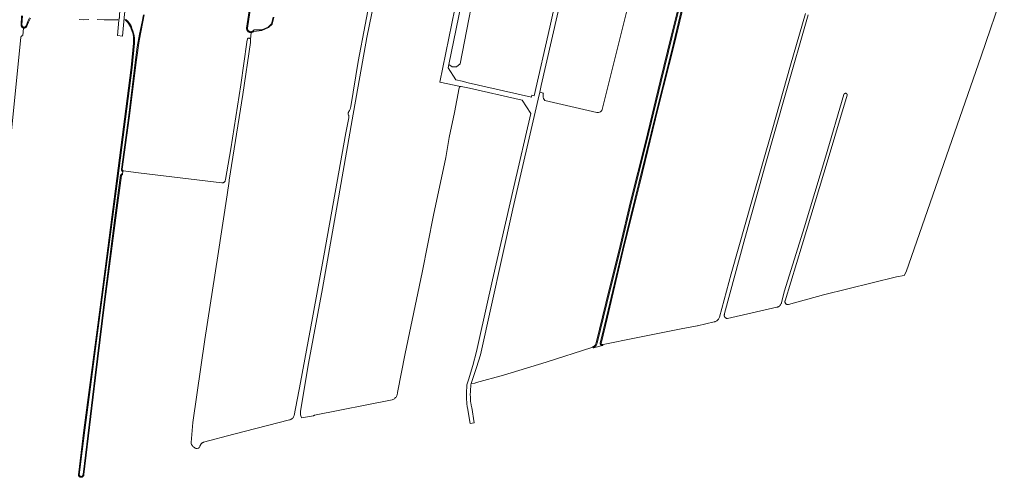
# Model space of a CAD drawing. Header units: metres. Extents: x 125158 to 132124, y 450612 to 454469.
# Tile 58 of 173: x 126894 to 127641, y 451117 to 451465. Entities that reach past the tile are written whole.
import ezdxf

# ---------------------------------------------------------------- set-up
doc = ezdxf.new("R2010")
doc.units = ezdxf.units.M
for name, color, linetype, lineweight in [('B-XX-OG-TERREIN_CULTUURSCHEIDING-GV', 8, 'Continuous', 18), ('B-XX-OG-WATER-GV', 8, 'Continuous', 18), ('B-XX-OG-WATER_SLOOT-GV', 8, 'Continuous', 18), ('B-XX-VH-VERHARDING_BEDRIJFSVLOERPLAAT-GV', 8, 'Continuous', 18), ('B-XX-VH-VERHARDING_TEGEL-GV', 8, 'Continuous', 18)]:
    doc.layers.add(name, color=color, linetype=linetype, lineweight=lineweight)

msp = doc.modelspace()

# ---------------------------------------------------------------- linework, layer by layer
at = {"layer": 'B-XX-OG-TERREIN_CULTUURSCHEIDING-GV'}
for points in [[(127243.09, 451508.35), (127228.11, 451431.09), (127225.47, 451428.88), (127222.2, 451429), (127219.63, 451430.75), (127219.16, 451428.15), (127224.97, 451418.94), (127229.69, 451417.96), (127234.18, 451416.69), (127282.27, 451405.81), (127282.59, 451407.33), (127284.23, 451406.98), (127296.23, 451459.15), (127301.12, 451480.85)], [(126971.66, 451351.16), (126971.65, 451350.97), (126971.69, 451350.72), (126971.76, 451350.53), (126971.84, 451350.38), (126971.95, 451350.25), (126972.13, 451350.1), (126972.3, 451350), (126984.01, 451348.51), (127047.18, 451340.81), (127047.43, 451340.78), (127047.66, 451340.78), (127047.9, 451340.8), (127048.13, 451340.84), (127048.35, 451340.91), (127048.56, 451341), (127048.77, 451341.11), (127048.96, 451341.24), (127049.14, 451341.39), (127049.31, 451341.55), (127049.45, 451341.74), (127049.58, 451341.93), (127049.68, 451342.14), (127049.76, 451342.34), (127049.93, 451343.34), (127053.95, 451366.72), (127061.64, 451415.38), (127066.13, 451447.69), (127066.13, 451447.86), (127066.15, 451448), (127066.6, 451450.15), (127066.7, 451450.27), (127066.82, 451450.37), (127066.94, 451450.46), (127067.07, 451450.53), (127067.21, 451450.6), (127067.36, 451450.65), (127067.51, 451450.68), (127067.66, 451450.69), (127067.82, 451450.69), (127067.97, 451450.68), (127068.12, 451450.65), (127068.26, 451450.6), (127068.4, 451450.54), (127068.54, 451450.46), (127068.66, 451450.37), (127068.77, 451450.27), (127068.88, 451450.16), (127068.97, 451450.03), (127069.04, 451449.9), (127069.12, 451449.67), (127069.62, 451454.99), (127069.47, 451454.97), (127069.15, 451454.97), (127068.82, 451455), (127068.51, 451455.06), (127068.2, 451455.15), (127067.9, 451455.27), (127067.62, 451455.42), (127067.35, 451455.6), (127067.1, 451455.8), (127066.88, 451456.03), (127066.67, 451456.28), (127066.5, 451456.54), (127066.35, 451456.83), (127066.23, 451457.13), (127066.14, 451457.44), (127066.08, 451457.75), (127066.06, 451458.07), (127066.06, 451458.4), (127073.04, 451504.54)], [(127358.44, 451486.77), (127335.92, 451396.49), (127335.65, 451395.85), (127335.3, 451395.26), (127334.69, 451394.76), (127333.9, 451394.41), (127333.08, 451394.28), (127331.99, 451394.36), (127292.3, 451403.32), (127291.39, 451404.83), (127291.31, 451405.21), (127291.24, 451405.59), (127291.19, 451405.97), (127291.16, 451406.36), (127291.14, 451406.74), (127291.14, 451407.13), (127291.15, 451407.51), (127291.18, 451407.9), (127291.22, 451408.28), (127291.28, 451408.66), (127291.35, 451408.97), (127288.51, 451409.68), (127287.31, 451404.45), (127268.25, 451321.02), (127243.6, 451210.21), (127240.58, 451200.62), (127236.45, 451188.58), (127236.39, 451188.11), (127239.38, 451188.67), (127239.7, 451188.9), (127240.05, 451189.09), (127240.43, 451189.25), (127261.04, 451194.89), (127293.37, 451204.72), (127328.1, 451215.85), (127328.58, 451216.03), (127328.92, 451216.2), (127329.03, 451216.25), (127329.45, 451216.51), (127329.85, 451216.81), (127330.21, 451217.15), (127330.53, 451217.53), (127330.82, 451217.93), (127331.06, 451218.37), (127331.26, 451218.82), (127331.42, 451219.3), (127338.8, 451249.44), (127349.54, 451293.29), (127357.55, 451326.69), (127368.84, 451371.82), (127380.08, 451417.93), (127388.36, 451452.12), (127401.43, 451505.21)], [(127086.62, 451466.56), (127085.37, 451461.43), (127082.75, 451458.71), (127077.62, 451456.52), (127071.48, 451455.86), (127071.24, 451455.65), (127070.98, 451455.47), (127070.7, 451455.31), (127070.4, 451455.18), (127070.1, 451455.08), (127069.79, 451455.01), (127069.62, 451454.99), (127069.12, 451449.67), (127068.93, 451447.86), (127068.93, 451447.72), (127068.92, 451447.58), (127068.89, 451447.41), (127063.12, 451407.91), (127052.87, 451342.92), (127052.75, 451342.17), (127051.2, 451331.74), (127044.32, 451285.35), (127034.3, 451221.94), (127025.2, 451158.95), (127023.91, 451143.69), (127023.96, 451143.19), (127024.06, 451142.73), (127024.22, 451142.28), (127024.41, 451141.85), (127024.66, 451141.44), (127024.94, 451141.07), (127025.27, 451140.72), (127025.62, 451140.41), (127026.01, 451140.15), (127026.52, 451139.89), (127027.11, 451139.36), (127027.53, 451139.14), (127028.63, 451139.18), (127029.55, 451139.37), (127029.79, 451139.52), (127030.05, 451139.66), (127030.59, 451140.58), (127030.66, 451140.84), (127030.74, 451141.11), (127030.84, 451141.37), (127030.95, 451141.62), (127031.08, 451141.87), (127031.22, 451142.11), (127031.37, 451142.34), (127031.54, 451142.56), (127031.72, 451142.77), (127031.91, 451142.97), (127032.11, 451143.16), (127032.32, 451143.34), (127032.55, 451143.51), (127032.78, 451143.66), (127033.02, 451143.8), (127033.26, 451143.92), (127056.37, 451149.93), (127098.69, 451160.82), (127099.2, 451160.97), (127099.56, 451161.12), (127099.96, 451161.33), (127100.33, 451161.57), (127100.68, 451161.85), (127101, 451162.17), (127101.28, 451162.52), (127101.53, 451162.89), (127101.74, 451163.28), (127101.91, 451163.7), (127102.04, 451164.13), (127106.91, 451189.13), (127116.14, 451238.39), (127124.65, 451285.32), (127133.23, 451333.53), (127141.35, 451378.92), (127143.56, 451390.12), (127143.64, 451390.5), (127143.67, 451390.85), (127143.67, 451391.19), (127143.62, 451391.53), (127143.55, 451391.87), (127143.43, 451392.19), (127143.22, 451392.63), (127143.15, 451392.96), (127143.11, 451393.24), (127143.11, 451393.53), (127143.14, 451393.82), (127143.2, 451394.1), (127143.28, 451394.37), (127143.4, 451394.64), (127143.55, 451394.88), (127143.67, 451395.05), (127144.17, 451395.88), (127144.56, 451396.77), (127144.85, 451397.69), (127145.04, 451398.69), (127150.84, 451433.05), (127161.32, 451488.82)], [(127164.96, 451488.42), (127157.32, 451451.16), (127146.27, 451388.58), (127135.08, 451325.03), (127123.61, 451260.68), (127112.97, 451203.68), (127107.03, 451167.54), (127106.91, 451166.78), (127106.86, 451166.06), (127106.89, 451165.33), (127106.99, 451164.61), (127107.16, 451163.91), (127107.4, 451163.22), (127107.71, 451162.56), (127107.81, 451162.4), (127116.8, 451163.98), (127117.05, 451164.13), (127117.32, 451164.24), (127117.6, 451164.33), (127176.62, 451176.11), (127177.16, 451176.32), (127177.69, 451176.6), (127178.19, 451176.93), (127178.66, 451177.31), (127179.08, 451177.74), (127179.46, 451178.21), (127179.78, 451178.72), (127180.05, 451179.25), (127180.27, 451179.82), (127180.42, 451180.4), (127180.51, 451180.99), (127180.55, 451181.69), (127186.4, 451211.15), (127199.27, 451272.78), (127207.83, 451316.35), (127217.2, 451360.07), (127219.85, 451375.34), (127223.87, 451394.22), (127227.28, 451412.92), (127227.67, 451413.53), (127228.36, 451414.09), (127212.7, 451417.19), (127226.4, 451484.26)], [(127400.35, 451487.12), (127390.73, 451446.59), (127378.56, 451397.8), (127364.58, 451340.43), (127352.01, 451289.76), (127339.89, 451238.75), (127335.21, 451218.97), (127335.2, 451218.84), (127335.21, 451218.67), (127335.23, 451218.54), (127335.28, 451218.43), (127335.38, 451218.28), (127335.49, 451218.16), (127335.59, 451218.08), (127335.71, 451218.02), (127335.87, 451217.97), (127336.04, 451217.95), (127336.22, 451217.98), (127336.38, 451218.02), (127336.62, 451218.14), (127361.69, 451223.07), (127395.88, 451229.9), (127407.94, 451232.27), (127408.26, 451232.38), (127420.92, 451235.18), (127421.49, 451235.33), (127421.77, 451235.43), (127422.02, 451235.52), (127422.52, 451235.78), (127422.99, 451236.08), (127423.43, 451236.44), (127423.83, 451236.83), (127424.18, 451237.27), (127424.49, 451237.75), (127424.74, 451238.25), (127424.94, 451238.78), (127433.92, 451271.71), (127450.28, 451329.74), (127464.96, 451380.93), (127479.01, 451430.26), (127490.21, 451469.44)], [(127492.44, 451468.45), (127475.4, 451409.15), (127459.72, 451353.96), (127444.22, 451298.61), (127428.88, 451241.5), (127428.76, 451241.2), (127428.69, 451240.96), (127428.64, 451240.71), (127428.62, 451240.45), (127428.62, 451240.2), (127428.65, 451239.94), (127428.71, 451239.69), (127428.79, 451239.45), (127428.9, 451239.22), (127429.02, 451239), (127429.17, 451238.79), (127429.34, 451238.6), (127429.53, 451238.43), (127429.74, 451238.28), (127429.96, 451238.15), (127430.19, 451238.04), (127430.43, 451237.95), (127430.68, 451237.9), (127430.93, 451237.86), (127431.14, 451237.86), (127468.48, 451246.31), (127468.94, 451246.43), (127469.37, 451246.58), (127469.6, 451246.69), (127469.78, 451246.78), (127470.16, 451247.01), (127470.52, 451247.28), (127470.85, 451247.59), (127471.15, 451247.93), (127471.42, 451248.3), (127471.64, 451248.69), (127471.83, 451249.1), (127471.97, 451249.53), (127472.08, 451250.01), (127474.34, 451258.74), (127489.21, 451306.69), (127505.57, 451360.38), (127519.45, 451407.93), (127519.5, 451408.09), (127519.55, 451408.2), (127519.62, 451408.31), (127519.69, 451408.41), (127519.78, 451408.5), (127519.87, 451408.58), (127519.97, 451408.65), (127520.08, 451408.71), (127520.19, 451408.77), (127520.31, 451408.8), (127520.43, 451408.83), (127520.55, 451408.85), (127520.68, 451408.85), (127520.8, 451408.84), (127520.92, 451408.82), (127521.04, 451408.79), (127521.16, 451408.74), (127521.27, 451408.68), (127521.37, 451408.61), (127521.47, 451408.54), (127521.56, 451408.45), (127521.64, 451408.35), (127521.71, 451408.25), (127521.8, 451408.06), (127521.85, 451407.91), (127521.87, 451407.78), (127521.89, 451407.66), (127521.88, 451407.54), (127521.87, 451407.39), (127507.38, 451359.12), (127487.81, 451293.77), (127474.76, 451251.14), (127474.71, 451250.88), (127474.69, 451250.66), (127474.69, 451250.45), (127474.72, 451250.23), (127474.76, 451250.01), (127474.83, 451249.81), (127474.92, 451249.61), (127475.02, 451249.41), (127475.15, 451249.24), (127475.29, 451249.07), (127475.45, 451248.92), (127475.62, 451248.78), (127475.81, 451248.67), (127476, 451248.57), (127476.21, 451248.49), (127476.42, 451248.43), (127476.63, 451248.39), (127476.85, 451248.38), (127477.07, 451248.39), (127477.29, 451248.41), (127503.87, 451255.77), (127559.45, 451269.47), (127565.17, 451270.36), (127566.71, 451273.28), (127623.6, 451437.06), (127641.2, 451488.52)], [(126885.15, 451354.94), (126894.67, 451451.42), (126894.75, 451451.63), (126894.82, 451451.77), (126894.91, 451451.91), (126895.01, 451452.04), (126895.12, 451452.16), (126895.25, 451452.27), (126895.38, 451452.36), (126895.52, 451452.44), (126895.67, 451452.51), (126895.83, 451452.56), (126895.99, 451452.59), (126896.15, 451452.61), (126896.7, 451458.41), (126896.54, 451458.44), (126896.33, 451458.51), (126896.12, 451458.6), (126895.92, 451458.71), (126895.74, 451458.84), (126895.57, 451458.98), (126895.41, 451459.14), (126895.27, 451459.32), (126895.15, 451459.51), (126895.05, 451459.71), (126894.96, 451459.92), (126894.9, 451460.14), (126894.85, 451460.41), (126895.26, 451467.69)], [(126988.29, 451468.42), (126987.32, 451463.09), (126984.45, 451448.71), (126982.34, 451434.2), (126976.97, 451390.05), (126971.66, 451351.16)]]:
    msp.add_lwpolyline(points, dxfattribs=at)
at = {"layer": 'B-XX-OG-WATER-GV'}
for points in [[(127073.62, 451504.44), (127066.65, 451458.35), (127066.64, 451458.13), (127066.66, 451457.9), (127066.69, 451457.68), (127066.74, 451457.46), (127066.81, 451457.25), (127066.9, 451457.04), (127067.01, 451456.84), (127067.13, 451456.65), (127067.27, 451456.48), (127067.42, 451456.31), (127067.58, 451456.16), (127067.76, 451456.02), (127067.95, 451455.9), (127068.15, 451455.8), (127068.36, 451455.71), (127068.57, 451455.65), (127068.79, 451455.6), (127069.02, 451455.57), (127069.24, 451455.56), (127069.47, 451455.56), (127069.69, 451455.59), (127069.91, 451455.64), (127070.12, 451455.7), (127070.33, 451455.79), (127070.53, 451455.89), (127070.72, 451456.01), (127070.9, 451456.14), (127071.07, 451456.29), (127071.23, 451456.45), (127071.37, 451456.63), (127071.49, 451456.81), (127071.52, 451456.87), (127071.68, 451456.98), (127071.94, 451457.05), (127072.33, 451457.03), (127073.96, 451456.92), (127077.52, 451457.01), (127082.46, 451459.13), (127084.91, 451461.68), (127086.12, 451466.62)], [(127402.13, 451505.09), (127389.06, 451451.95), (127380.77, 451417.76), (127369.53, 451371.65), (127358.25, 451326.52), (127350.24, 451293.12), (127339.49, 451249.27), (127332.11, 451219.11), (127331.97, 451218.66), (127331.79, 451218.22), (127331.57, 451217.79), (127331.32, 451217.39), (127331.04, 451217.01), (127330.72, 451216.66), (127330.38, 451216.33), (127330.01, 451216.03), (127329.62, 451215.76), (127329.26, 451215.56), (127336.08, 451217.21), (127335.93, 451217.24), (127335.79, 451217.26), (127335.65, 451217.28), (127335.52, 451217.32), (127335.39, 451217.38), (127335.27, 451217.44), (127335.15, 451217.52), (127335.04, 451217.6), (127334.94, 451217.69), (127334.84, 451217.8), (127334.76, 451217.91), (127334.68, 451218.02), (127334.62, 451218.15), (127334.57, 451218.28), (127334.53, 451218.41), (127334.5, 451218.55), (127334.48, 451218.69), (127334.48, 451218.82), (127334.48, 451218.96), (127334.5, 451219.1), (127339.19, 451238.92), (127351.31, 451289.93), (127363.88, 451340.6), (127377.87, 451397.97), (127390.03, 451446.76), (127399.65, 451487.29)], [(126895.95, 451467.63), (126895.54, 451460.45), (126895.57, 451460.31), (126895.6, 451460.18), (126895.65, 451460.05), (126895.7, 451459.92), (126895.77, 451459.8), (126895.85, 451459.69), (126895.94, 451459.58), (126896.03, 451459.48), (126896.14, 451459.39), (126896.25, 451459.31), (126896.37, 451459.24), (126896.49, 451459.18), (126896.62, 451459.13), (126896.75, 451459.09), (126896.88, 451459.07), (126897.02, 451459.05), (126897.16, 451459.05), (126897.3, 451459.06), (126897.43, 451459.08), (126897.57, 451459.11), (126897.7, 451459.15), (126897.82, 451459.2), (126897.95, 451459.27), (126898.06, 451459.34), (126898.17, 451459.43), (126898.27, 451459.52), (126898.36, 451459.62), (126898.45, 451459.73), (126898.52, 451459.85), (126898.58, 451459.97), (126898.64, 451460.1), (126899.39, 451462.19), (126900.29, 451464.23), (126901.32, 451466.2)], [(126974.49, 451464.83), (126974.59, 451464.72), (126974.69, 451464.62), (126974.8, 451464.53), (126974.92, 451464.45), (126975.84, 451463.58), (126976.67, 451462.62), (126977.41, 451461.58), (126978.05, 451460.48), (126978.58, 451459.33), (126979, 451458.13), (126979.72, 451456.34), (126980.28, 451454.5), (126980.68, 451452.61), (126980.9, 451450.69), (126980.96, 451448.77), (126980.84, 451446.84), (126979.06, 451428.43), (126968.3, 451344.16), (126956.43, 451253.88), (126943.14, 451153.06), (126939.05, 451119.13), (126939.07, 451119.01), (126939.1, 451118.89), (126939.15, 451118.77), (126939.23, 451118.61), (126939.33, 451118.45), (126939.41, 451118.36), (126939.49, 451118.27), (126939.59, 451118.19), (126939.74, 451118.09), (126939.9, 451118), (126940.02, 451117.96), (126940.14, 451117.93), (126940.26, 451117.91), (126940.38, 451117.89), (126940.51, 451117.89), (126940.63, 451117.9), (126940.75, 451117.92), (126940.87, 451117.95), (126940.99, 451117.99), (126941.1, 451118.04), (126941.2, 451118.11), (126941.31, 451118.17), (126941.4, 451118.25), (126941.49, 451118.34), (126941.57, 451118.43), (126941.64, 451118.53), (126941.7, 451118.64), (126941.76, 451118.75), (126941.81, 451118.9), (126941.86, 451119.1), (126941.87, 451119.29), (126950.77, 451192.83), (126957.86, 451250.6), (126966.11, 451314.3), (126970.44, 451346.56), (126970.47, 451346.68), (126970.52, 451346.8), (126970.6, 451346.96), (126970.7, 451347.11), (126970.78, 451347.21), (126970.87, 451347.3), (126970.96, 451347.38), (126971.06, 451347.45), (126971.17, 451347.51), (126971.28, 451347.56), (126971.43, 451347.62), (126971.64, 451347.66), (126971.82, 451347.68), (126971.96, 451347.67), (126972.21, 451349.34), (126972.16, 451349.35), (126972.02, 451349.41), (126971.89, 451349.48), (126971.76, 451349.55), (126971.65, 451349.64), (126971.53, 451349.74), (126971.43, 451349.85), (126971.34, 451349.96), (126971.26, 451350.09), (126971.18, 451350.22), (126971.12, 451350.35), (126971.07, 451350.49), (126971.04, 451350.64), (126971.01, 451350.78), (126971, 451350.93), (126971, 451351.08), (126971.01, 451351.23), (126976.32, 451390.13), (126981.7, 451434.29), (126983.02, 451443.99), (126984.68, 451453.63), (126986.68, 451463.21), (126987.65, 451468.51)]]:
    msp.add_lwpolyline(points, dxfattribs=at)
at = {"layer": 'B-XX-OG-WATER_SLOOT-GV'}
for points in [[(127073.04, 451504.54), (127066.06, 451458.4), (127066.06, 451458.07), (127066.08, 451457.75), (127066.14, 451457.44), (127066.23, 451457.13), (127066.35, 451456.83), (127066.5, 451456.54), (127066.67, 451456.28), (127066.88, 451456.03), (127067.1, 451455.8), (127067.35, 451455.6), (127067.62, 451455.42), (127067.9, 451455.27), (127068.2, 451455.15), (127068.51, 451455.06), (127068.82, 451455), (127069.15, 451454.97), (127069.47, 451454.97), (127069.62, 451454.99), (127069.79, 451455.01), (127070.1, 451455.08), (127070.4, 451455.18), (127070.7, 451455.31), (127070.98, 451455.47), (127071.24, 451455.65), (127071.48, 451455.86), (127077.62, 451456.52), (127082.75, 451458.71), (127085.37, 451461.43), (127086.62, 451466.56)], [(127086.12, 451466.62), (127084.91, 451461.68), (127082.46, 451459.13), (127077.52, 451457.01), (127073.96, 451456.92), (127072.33, 451457.03), (127071.94, 451457.05), (127071.68, 451456.98), (127071.52, 451456.87), (127071.49, 451456.81), (127071.37, 451456.63), (127071.23, 451456.45), (127071.07, 451456.29), (127070.9, 451456.14), (127070.72, 451456.01), (127070.53, 451455.89), (127070.33, 451455.79), (127070.12, 451455.7), (127069.91, 451455.64), (127069.69, 451455.59), (127069.47, 451455.56), (127069.24, 451455.56), (127069.02, 451455.57), (127068.79, 451455.6), (127068.57, 451455.65), (127068.36, 451455.71), (127068.15, 451455.8), (127067.95, 451455.9), (127067.76, 451456.02), (127067.58, 451456.16), (127067.42, 451456.31), (127067.27, 451456.48), (127067.13, 451456.65), (127067.01, 451456.84), (127066.9, 451457.04), (127066.81, 451457.25), (127066.74, 451457.46), (127066.69, 451457.68), (127066.66, 451457.9), (127066.64, 451458.13), (127066.65, 451458.35), (127073.62, 451504.44)], [(127401.43, 451505.21), (127388.36, 451452.12), (127380.08, 451417.93), (127368.84, 451371.82), (127357.55, 451326.69), (127349.54, 451293.29), (127338.8, 451249.44), (127331.42, 451219.3), (127331.26, 451218.82), (127331.06, 451218.37), (127330.82, 451217.93), (127330.53, 451217.53), (127330.21, 451217.15), (127329.85, 451216.81), (127329.45, 451216.51), (127329.03, 451216.25), (127328.92, 451216.2), (127329.26, 451215.56), (127329.62, 451215.76), (127330.01, 451216.03), (127330.38, 451216.33), (127330.72, 451216.66), (127331.04, 451217.01), (127331.32, 451217.39), (127331.57, 451217.79), (127331.79, 451218.22), (127331.97, 451218.66), (127332.11, 451219.11), (127339.49, 451249.27), (127350.24, 451293.12), (127358.25, 451326.52), (127369.53, 451371.65), (127380.77, 451417.76), (127389.06, 451451.95), (127402.13, 451505.09)], [(127399.65, 451487.29), (127390.03, 451446.76), (127377.87, 451397.97), (127363.88, 451340.6), (127351.31, 451289.93), (127339.19, 451238.92), (127334.5, 451219.1), (127334.48, 451218.96), (127334.48, 451218.82), (127334.48, 451218.69), (127334.5, 451218.55), (127334.53, 451218.41), (127334.57, 451218.28), (127334.62, 451218.15), (127334.68, 451218.02), (127334.76, 451217.91), (127334.84, 451217.8), (127334.94, 451217.69), (127335.04, 451217.6), (127335.15, 451217.52), (127335.27, 451217.44), (127335.39, 451217.38), (127335.52, 451217.32), (127335.65, 451217.28), (127335.79, 451217.26), (127335.93, 451217.24), (127336.08, 451217.21), (127336.21, 451217.23), (127336.34, 451217.26), (127336.48, 451217.3), (127336.22, 451217.98), (127336.04, 451217.95), (127335.87, 451217.97), (127335.71, 451218.02), (127335.59, 451218.08), (127335.49, 451218.16), (127335.38, 451218.28), (127335.28, 451218.43), (127335.23, 451218.54), (127335.21, 451218.67), (127335.2, 451218.84), (127335.21, 451218.97), (127339.89, 451238.75), (127352.01, 451289.76), (127364.58, 451340.43), (127378.56, 451397.8), (127390.73, 451446.59), (127400.35, 451487.12)], [(126895.26, 451467.69), (126894.85, 451460.41), (126894.9, 451460.14), (126894.96, 451459.92), (126895.05, 451459.71), (126895.15, 451459.51), (126895.27, 451459.32), (126895.41, 451459.14), (126895.57, 451458.98), (126895.74, 451458.84), (126895.92, 451458.71), (126896.12, 451458.6), (126896.33, 451458.51), (126896.54, 451458.44), (126896.7, 451458.41), (126896.76, 451458.39), (126896.99, 451458.37), (126897.21, 451458.36), (126897.44, 451458.38), (126897.66, 451458.42), (126897.88, 451458.49), (126898.09, 451458.57), (126898.29, 451458.67), (126898.48, 451458.8), (126898.65, 451458.94), (126898.81, 451459.1), (126898.96, 451459.27), (126899.08, 451459.45), (126899.19, 451459.65), (126899.27, 451459.84), (126900.45, 451462.94), (126901.89, 451465.81)], [(126901.32, 451466.2), (126900.29, 451464.23), (126899.39, 451462.19), (126898.64, 451460.1), (126898.58, 451459.97), (126898.52, 451459.85), (126898.45, 451459.73), (126898.36, 451459.62), (126898.27, 451459.52), (126898.17, 451459.43), (126898.06, 451459.34), (126897.95, 451459.27), (126897.82, 451459.2), (126897.7, 451459.15), (126897.57, 451459.11), (126897.43, 451459.08), (126897.3, 451459.06), (126897.16, 451459.05), (126897.02, 451459.05), (126896.88, 451459.07), (126896.75, 451459.09), (126896.62, 451459.13), (126896.49, 451459.18), (126896.37, 451459.24), (126896.25, 451459.31), (126896.14, 451459.39), (126896.03, 451459.48), (126895.94, 451459.58), (126895.85, 451459.69), (126895.77, 451459.8), (126895.7, 451459.92), (126895.65, 451460.05), (126895.6, 451460.18), (126895.57, 451460.31), (126895.54, 451460.45), (126895.95, 451467.63)], [(126973.69, 451464.9), (126973.8, 451464.69), (126973.92, 451464.5), (126974.07, 451464.33), (126974.23, 451464.17), (126974.4, 451464.02), (126974.51, 451463.95), (126975.53, 451462.95), (126976.45, 451461.83), (126977.24, 451460.61), (126977.88, 451459.31), (126978.39, 451457.9), (126979.23, 451455.77), (126979.82, 451453.61), (126980.18, 451451.39), (126980.31, 451449.15), (126980.19, 451446.89), (126978.42, 451428.51), (126967.65, 451344.24), (126955.78, 451253.97), (126942.5, 451153.14), (126938.4, 451119.11), (126938.44, 451118.85), (126938.5, 451118.65), (126938.57, 451118.47), (126938.66, 451118.28), (126938.77, 451118.11), (126938.9, 451117.95), (126939.04, 451117.81), (126939.19, 451117.67), (126939.36, 451117.56), (126939.53, 451117.46), (126939.72, 451117.38), (126939.91, 451117.31), (126940.11, 451117.27), (126940.31, 451117.25), (126940.34, 451117.25), (126940.52, 451117.24), (126940.72, 451117.26), (126940.92, 451117.29), (126941.11, 451117.35), (126941.3, 451117.42), (126941.48, 451117.51), (126941.66, 451117.62), (126941.81, 451117.75), (126941.96, 451117.89), (126942.09, 451118.04), (126942.21, 451118.21), (126942.31, 451118.39), (126942.39, 451118.57), (126942.45, 451118.77), (126942.5, 451118.97), (126942.52, 451119.17), (126942.52, 451119.31), (126951.41, 451192.76), (126958.5, 451250.52), (126966.76, 451314.21), (126971.09, 451346.46), (126971.16, 451346.62), (126971.29, 451346.8), (126971.42, 451346.9), (126971.56, 451346.98), (126971.71, 451347.02), (126971.87, 451347.03), (126971.96, 451347.67), (126971.82, 451347.68), (126971.64, 451347.66), (126971.43, 451347.62), (126971.28, 451347.56), (126971.17, 451347.51), (126971.06, 451347.45), (126970.96, 451347.38), (126970.87, 451347.3), (126970.78, 451347.21), (126970.7, 451347.11), (126970.6, 451346.96), (126970.52, 451346.8), (126970.47, 451346.68), (126970.44, 451346.56), (126966.11, 451314.3), (126957.86, 451250.6), (126950.77, 451192.83), (126941.87, 451119.29), (126941.86, 451119.1), (126941.81, 451118.9), (126941.76, 451118.75), (126941.7, 451118.64), (126941.64, 451118.53), (126941.57, 451118.43), (126941.49, 451118.34), (126941.4, 451118.25), (126941.31, 451118.17), (126941.2, 451118.11), (126941.1, 451118.04), (126940.99, 451117.99), (126940.87, 451117.95), (126940.75, 451117.92), (126940.63, 451117.9), (126940.51, 451117.89), (126940.38, 451117.89), (126940.26, 451117.91), (126940.14, 451117.93), (126940.02, 451117.96), (126939.9, 451118), (126939.74, 451118.09), (126939.59, 451118.19), (126939.49, 451118.27), (126939.41, 451118.36), (126939.33, 451118.45), (126939.23, 451118.61), (126939.15, 451118.77), (126939.1, 451118.89), (126939.07, 451119.01), (126939.05, 451119.13), (126943.14, 451153.06), (126956.43, 451253.88), (126968.3, 451344.16), (126979.06, 451428.43), (126980.84, 451446.84), (126980.96, 451448.77), (126980.9, 451450.69), (126980.68, 451452.61), (126980.28, 451454.5), (126979.72, 451456.34), (126979, 451458.13), (126978.58, 451459.33), (126978.05, 451460.48), (126977.41, 451461.58), (126976.67, 451462.62), (126975.84, 451463.58), (126974.92, 451464.45), (126974.8, 451464.53), (126974.69, 451464.62), (126974.59, 451464.72), (126974.49, 451464.83)], [(126938.89, 451464.78), (126942.54, 451464.54), (126946.18, 451464.75)], [(126952.73, 451464.89), (126957.85, 451464.52), (126962.99, 451464.57), (126967.11, 451464.54), (126967.31, 451464.53), (126967.54, 451464.55), (126967.78, 451464.6), (126968, 451464.66), (126968.22, 451464.75)], [(126987.65, 451468.51), (126986.68, 451463.21), (126984.68, 451453.63), (126983.02, 451443.99), (126981.7, 451434.29), (126976.32, 451390.13), (126971.01, 451351.23), (126971, 451351.08), (126971, 451350.93), (126971.01, 451350.78), (126971.04, 451350.64), (126971.07, 451350.49), (126971.12, 451350.35), (126971.18, 451350.22), (126971.26, 451350.09), (126971.34, 451349.96), (126971.43, 451349.85), (126971.53, 451349.74), (126971.65, 451349.64), (126971.76, 451349.55), (126971.89, 451349.48), (126972.02, 451349.41), (126972.16, 451349.35), (126972.21, 451349.34), (126972.3, 451350), (126972.13, 451350.1), (126971.95, 451350.25), (126971.84, 451350.38), (126971.76, 451350.53), (126971.69, 451350.72), (126971.65, 451350.97), (126971.66, 451351.16), (126976.97, 451390.05), (126982.34, 451434.2), (126984.45, 451448.71), (126987.32, 451463.09), (126988.29, 451468.42)]]:
    msp.add_lwpolyline(points, dxfattribs=at)
at = {"layer": 'B-XX-VH-VERHARDING_BEDRIJFSVLOERPLAAT-GV'}
for points in [[(127301.12, 451480.85), (127296.23, 451459.15), (127284.23, 451406.98), (127282.59, 451407.33), (127282.27, 451405.81), (127234.18, 451416.69), (127229.69, 451417.96), (127224.97, 451418.94), (127219.16, 451428.15), (127219.63, 451430.75), (127236.28, 451512.1)], [(127226.4, 451484.26), (127212.7, 451417.19), (127228.36, 451414.09), (127228.85, 451414), (127231.49, 451413.44), (127232.99, 451413.11), (127275.21, 451403.53), (127281.71, 451393.42), (127268.84, 451337.84), (127252.71, 451267.2), (127242.52, 451221.82), (127240.67, 451212.83), (127237.89, 451202.24), (127234.37, 451191.22), (127233.15, 451187.5), (127233.13, 451187.42), (127233.09, 451184.75), (127233.03, 451183.65), (127232.98, 451182.54), (127232.95, 451181.43), (127232.94, 451180.33), (127232.94, 451179.51), (127232.94, 451179.22), (127232.96, 451178.11), (127232.96, 451178.09), (127232.99, 451177.01), (127233.04, 451175.9), (127233.11, 451174.79), (127233.19, 451173.69), (127233.29, 451172.59), (127233.4, 451171.49), (127233.48, 451170.79), (127233.62, 451169.96), (127235.73, 451158.09), (127238.77, 451158.49), (127236.92, 451170.27), (127236.82, 451170.7), (127236.18, 451173.68), (127236.09, 451174.68), (127236.01, 451175.69), (127235.95, 451176.69), (127235.91, 451177.69), (127235.89, 451178.46), (127235.88, 451178.7), (127235.87, 451179.7), (127235.87, 451179.71), (127235.87, 451180.71), (127235.89, 451181.72), (127235.93, 451182.72), (127235.98, 451183.72), (127236.04, 451184.73), (127236.13, 451185.73), (127236.23, 451186.73), (127236.34, 451187.73), (127236.39, 451188.11), (127236.45, 451188.58), (127240.58, 451200.62), (127243.6, 451210.21), (127268.25, 451321.02), (127287.31, 451404.45), (127288.51, 451409.68), (127289.67, 451414.76), (127306.11, 451486.71)]]:
    msp.add_lwpolyline(points, dxfattribs=at)
at = {"layer": 'B-XX-VH-VERHARDING_TEGEL-GV'}
msp.add_lwpolyline([(126969.09, 451464.42), (126967.98, 451452.68), (126971.84, 451452.33), (126972.9, 451463.28), (126973.21, 451466.29), (126975.33, 451486.84), (126987.58, 451571.99), (126987.02, 451571.89), (126983.99, 451571.44), (126969.59, 451468.92), (126969.46, 451467.74), (126969.47, 451467.71), (126969.54, 451467.49), (126969.58, 451467.25), (126969.61, 451467.02), (126969.61, 451466.78), (126969.58, 451466.55), (126969.54, 451466.32), (126969.47, 451466.09), (126969.37, 451465.88), (126969.26, 451465.67), (126969.22, 451465.61)], close=True, dxfattribs=at)

doc.saveas('drawing.dxf')
